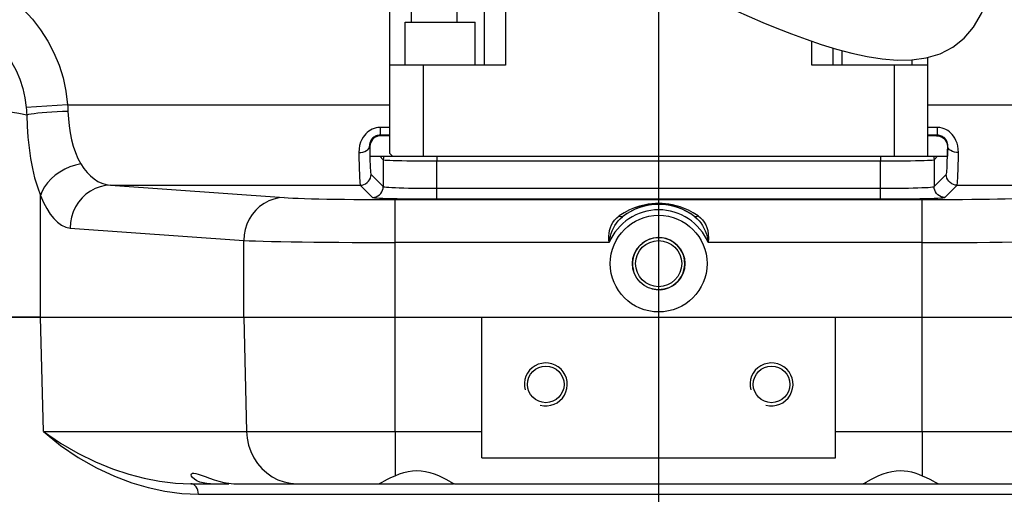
# Model space of a CAD drawing. Header units: millimetres. Extents: x 0 to 770, y -15 to 420.
# Tile 73 of 116: x 373 to 389, y 275 to 282. Entities that reach past the tile are written whole.
import ezdxf

# ---------------------------------------------------------------- set-up
doc = ezdxf.new("R2010")
doc.units = ezdxf.units.MM
doc.header["$LTSCALE"] = 32.67
doc.linetypes.add('CENTER', pattern=[0.6, 0.375, -0.075, 0.075, -0.075])
doc.linetypes.add('PHANTOM', pattern=[0.8, 0.45, -0.05, 0.1, -0.05, 0.1, -0.05])
doc.layers.get('0').update_dxf_attribs({"linetype": 'CONTINUOUS'})
for name, color, linetype in [('ASSY', 7, 'CONTINUOUS'), ('AXIS', 7, 'CONTINUOUS'), ('CHAMFER', 7, 'CONTINUOUS'), ('CRV2', 7, 'CONTINUOUS'), ('DRAFT', 7, 'CONTINUOUS'), ('DRIV_DIM', 7, 'CONTINUOUS'), ('HOLE', 7, 'CONTINUOUS'), ('ROUND', 7, 'CONTINUOUS')]:
    doc.layers.add(name, color=color, linetype=linetype)
doc.styles.get("Standard").update_dxf_attribs({"font": 'txt', "width": 0.8})
doc.dimstyles.new('DIMSTYLE_10', dxfattribs={"dimtxt": 3.8, "dimasz": 1.8, "dimexe": 2, "dimexo": 1.5, "dimgap": 0.95, "dimtad": 1, "dimdec": 3, "dimlfac": 12, "dimdsep": 46, "dimtxsty": 'STANDARD', "dimblk": 'OPEN', "dimblk1": 'OPEN', "dimblk2": 'OPEN', "dimcen": 0.09, "dimadec": 0, "dimazin": 0, "dimtp": 0.001, "dimtm": 0.001, "dimtfac": 1, "dimtdec": 3, "dimtofl": 0, "dimtmove": 0, "dimatfit": 3, "dimldrblk": 'OPEN', "dimfxl": 1, "dimtolj": 1, "dimarcsym": 0})

# ---------------------------------------------------------------- blocks, each defined once
blk = doc.blocks.new('_OPEN')
at = {"color": 0, "linetype": 'BYBLOCK'}
for p, q in [((0, 0), (-1, 0.342)), ((-1, -0.342), (0, 0)), ((-1, 0), (0, 0))]:
    blk.add_line(p, q, dxfattribs=at)
blk = doc.blocks.new('*D49')
at = {"layer": 'DRIV_DIM', "color": 2, "linetype": 'CONTINUOUS'}
for p, q in [((382.747, 291.599), (468.168, 291.599)), ((466.168, 291.599), (466.168, 274.932)), ((466.168, 258.266), (466.168, 274.932)), ((437.05, 258.266), (468.168, 258.266))]:
    blk.add_line(p, q, dxfattribs=at)
at = {"layer": 'DRIV_DIM', "color": 2, "linetype": 'CONTINUOUS', "xscale": 1.8, "yscale": 1.8, "zscale": 1.8}
for p, rotation in [((466.168, 291.599), 90), ((466.168, 258.266), 270)]:
    blk.add_blockref('_OPEN', p, dxfattribs=dict(at, rotation=rotation))

msp = doc.modelspace()

# ---------------------------------------------------------------- linework, layer by layer
at = {"color": 7, "linetype": 'CONTINUOUS'}
for p, q in [((379.740055, 281.349097), (379.227011, 281.349097)), ((379.740055, 281.349097), (379.740055, 279.932431)), ((387.560344, 281.349097), (387.0473, 281.349097)), ((387.0473, 281.349097), (387.0473, 279.932431)), ((387.560344, 281.349097), (387.560344, 279.932431)), ((379.227011, 280.250489), (379.083342, 280.250489)), ((387.704012, 280.250489), (387.560344, 280.250489)), ((378.916733, 280.083879), (378.916733, 279.932431)), ((387.870622, 280.083879), (387.870622, 279.932431)), ((378.916733, 279.932431), (387.870622, 279.932431)), ((373.808688, 277.432431), (373.232868, 277.432431)), ((379.306767, 277.432431), (380.652213, 277.432431)), ((380.652213, 275.250699), (380.652213, 277.432431)), ((386.135141, 277.432431), (387.480588, 277.432431)), ((386.135141, 275.250699), (386.135141, 277.432431)), ((380.652213, 275.250699), (386.135141, 275.250699))]:
    msp.add_line(p, q, dxfattribs=at)
at = {"color": 9, "linetype": 'CONTINUOUS'}
for p, q in [((379.073476, 280.260355), (379.083342, 280.250489)), ((387.704012, 280.250489), (387.713878, 280.260355)), ((378.911267, 280.089346), (378.916733, 280.083879)), ((387.870622, 280.083879), (387.876088, 280.089346)), ((379.068181, 279.932431), (379.122427, 279.878185)), ((379.955475, 279.932431), (379.955475, 279.861185)), ((386.83188, 279.932431), (386.83188, 279.861185)), ((387.664928, 279.878185), (387.719173, 279.932431)), ((379.306767, 275.660617), (380.652213, 275.660617)), ((386.135141, 275.660617), (387.480588, 275.660617))]:
    msp.add_line(p, q, dxfattribs=at)
at = {"color": 7, "linetype": 'CONTINUOUS'}
for points in [[(382.758439, 283.075974), (382.92178, 282.994281), (383.089032, 282.91089), (383.260348, 282.825847), (383.435888, 282.739232), (383.615808, 282.651155), (383.800251, 282.561756), (383.989366, 282.471196), (384.183288, 282.37967), (384.382131, 282.28747), (384.585994, 282.194997), (384.794931, 282.102733), (385.008966, 282.011237), (385.228095, 281.921189), (385.452197, 281.833502), (385.680995, 281.749294), (385.913985, 281.669951), (386.150071, 281.597289), (386.387528, 281.533638), (386.624518, 281.48166), (386.859183, 281.444445)], [(386.859183, 281.444445), (387.090458, 281.425249), (387.318603, 281.428304), (387.542025, 281.459134), (387.757151, 281.524458), (387.954768, 281.626981), (388.129182, 281.765834), (388.277129, 281.938451), (388.400842, 282.147941), (388.47051, 282.310758)], [(379.083342, 280.250489), (379.0544, 280.247957), (379.026343, 280.24044), (379.000024, 280.228168), (378.976238, 280.211514), (378.955707, 280.190983), (378.939053, 280.167198), (378.926781, 280.140878), (378.919264, 280.112822), (378.916733, 280.083879)], [(387.704012, 280.250489), (387.732955, 280.247957), (387.761012, 280.24044), (387.787331, 280.228168), (387.811117, 280.211514), (387.831647, 280.190983), (387.848301, 280.167198), (387.860574, 280.140878), (387.86809, 280.112822), (387.870622, 280.083879)]]:
    msp.add_lwpolyline(points, dxfattribs=at)
at = {"color": 9, "linetype": 'CONTINUOUS'}
for points in [[(379.131542, 279.932431), (379.124731, 279.905685), (379.122427, 279.878185)], [(387.655812, 279.932431), (387.662624, 279.905685), (387.664928, 279.878185)]]:
    msp.add_lwpolyline(points, dxfattribs=at)
at = {"color": 2, "linetype": 'CONTINUOUS'}
for centre, radius in [((383.393677, 278.265764), 0.405333), ((381.643677, 276.390764), 0.333333), ((385.143677, 276.390764), 0.333333)]:
    msp.add_arc(centre, radius, 255, 195, dxfattribs=at)
at = {"layer": 'ASSY', "color": 7, "linetype": 'CONTINUOUS'}
for p, q in [((379.463791, 282.015764), (380.547124, 282.015764)), ((379.463791, 281.349097), (379.463791, 282.015764)), ((380.547124, 281.349097), (380.547124, 282.015764)), ((386.240231, 281.349097), (386.240231, 281.573121)), ((387.323564, 281.349097), (387.323564, 281.428989))]:
    msp.add_line(p, q, dxfattribs=at)
at = {"layer": 'AXIS', "color": 7, "linetype": 'CENTER'}
msp.add_line((383.393677, 302.797971), (383.393677, 245.39248), dxfattribs=at)
at = {"layer": 'AXIS', "color": 9, "linetype": 'CONTINUOUS'}
for p, q in [((379.306767, 275.660617), (379.306767, 274.974094)), ((387.480588, 275.660617), (387.480588, 274.974094))]:
    msp.add_line(p, q, dxfattribs=at)
at = {"layer": 'AXIS', "color": 7, "linetype": 'CONTINUOUS'}
for p, q in [((376.446659, 274.849097), (376.727011, 274.849097)), ((376.843581, 274.849097), (380.214367, 274.849097)), ((380.225822, 274.849097), (386.561533, 274.849097)), ((386.561871, 274.849097), (389.943774, 274.849097))]:
    msp.add_line(p, q, dxfattribs=at)
for points in [[(376.143677, 274.98789), (376.148531, 275.002479), (376.162492, 275.010863), (376.184626, 275.012727), (376.21495, 275.008176), (376.253701, 274.997389), (376.301819, 274.980676), (376.36009, 274.958831), (376.427498, 274.933894), (376.500312, 274.909136), (376.575852, 274.887034), (376.652428, 274.869188), (376.727011, 274.856863)], [(376.446659, 274.849097), (376.386363, 274.852017), (376.329373, 274.86082), (376.277168, 274.875312), (376.231504, 274.894778), (376.193706, 274.918173), (376.165711, 274.94345), (376.149048, 274.967575), (376.143677, 274.98789)], [(379.306767, 274.974094), (379.373603, 275.001099), (379.441627, 275.023384), (379.509675, 275.039778), (379.577567, 275.04974), (379.643677, 275.052981)], [(379.643677, 275.052981), (379.709617, 275.049756), (379.777163, 275.039879), (379.844903, 275.023619), (379.912591, 275.001525), (379.979171, 274.974715), (380.041707, 274.945576), (380.095501, 274.917974), (380.139936, 274.893838), (380.174873, 274.874411), (380.200484, 274.860384), (380.21739, 274.8519), (380.225822, 274.849097)], [(386.561533, 274.849097), (386.569962, 274.851899), (386.586842, 274.860369), (386.612441, 274.874389), (386.647382, 274.893817), (386.691836, 274.917965), (386.745672, 274.945588), (386.808228, 274.974734), (386.8748, 275.001539), (386.94251, 275.023635), (387.010334, 275.039906), (387.077923, 275.049774), (387.143677, 275.052981)], [(387.143677, 275.052981), (387.198737, 275.050731), (387.255085, 275.043823), (387.311793, 275.032333), (387.368445, 275.016567), (387.425011, 274.996886), (387.480588, 274.974094)], [(376.727011, 274.856863), (376.766584, 274.852559), (376.805533, 274.849962), (376.843581, 274.849097)], [(379.060635, 274.849097), (379.067218, 274.85197), (379.082917, 274.860567), (379.107992, 274.87459), (379.143066, 274.893819), (379.188244, 274.917601), (379.24311, 274.944852), (379.306767, 274.974094)], [(387.480588, 274.974094), (387.544227, 274.944861), (387.59907, 274.917622), (387.644239, 274.893845), (387.679314, 274.874617), (387.704412, 274.860582), (387.720135, 274.851971), (387.72672, 274.849097)]]:
    msp.add_lwpolyline(points, dxfattribs=at)
for centre, radius in [((383.393677, 278.265764), 0.406505), ((383.393677, 278.265764), 0.358125), ((381.643677, 276.390764), 0.283333), ((385.143677, 276.390764), 0.283333)]:
    msp.add_circle(centre, radius, dxfattribs=at)
at = {"layer": 'CHAMFER', "color": 7, "linetype": 'CONTINUOUS'}
for q in [(379.227011, 281.349097), (379.268677, 279.932431)]:
    msp.add_line((379.227011, 279.974097), q, dxfattribs=at)
at = {"layer": 'CRV2', "color": 4, "linetype": 'PHANTOM'}
for centre, radius, start, end in [((366.727011, 291.599097), 88.536908, 10, 260), ((366.727011, 291.599097), 78.536908, 10, 260), ((403.657301, 298.110904), 41.036908, 286.037511, 135.6694468), ((403.657301, 298.110904), 51.036908, 246.6068207, 10)]:
    msp.add_arc(centre, radius, start, end, dxfattribs=at)
at = {"layer": 'DRAFT', "color": 7, "linetype": 'CONTINUOUS'}
for p, q in [((373.808688, 277.432431), (379.306767, 277.432431)), ((387.480588, 277.432431), (392.978667, 277.432431))]:
    msp.add_line(p, q, dxfattribs=at)
at = {"layer": 'HOLE', "color": 7, "linetype": 'CONTINUOUS'}
msp.add_circle((383.393677, 278.265764), 0.75, dxfattribs=at)
at = {"layer": 'ROUND', "color": 7, "linetype": 'CONTINUOUS'}
for p, q in [((379.227011, 281.349097), (379.227011, 284.29787)), ((380.685344, 284.090096), (380.685344, 281.349097)), ((386.102011, 281.349097), (386.102011, 281.612081)), ((387.560344, 281.464696), (387.560344, 281.349097)), ((381.018677, 281.349097), (379.740055, 281.349097)), ((387.0473, 281.349097), (385.768677, 281.349097)), ((373.067034, 277.432431), (392.978667, 277.432431)), ((376.13859, 274.849097), (376.446659, 274.849097))]:
    msp.add_line(p, q, dxfattribs=at)
at = {"layer": 'ROUND', "color": 9, "linetype": 'CONTINUOUS'}
for p, q in [((379.560344, 282.015764), (379.560344, 284.233761)), ((380.268677, 282.015764), (380.268677, 284.177088)), ((381.018677, 283.934914), (381.018677, 281.349097)), ((385.768677, 281.349097), (385.768677, 281.719434)), ((374.226423, 280.73346), (373.587042, 280.687506)), ((374.226423, 280.73346), (379.227011, 280.73346)), ((387.560344, 280.73346), (393.195236, 280.73346)), ((379.227011, 280.379811), (379.073476, 280.379811)), ((379.073476, 280.379811), (379.073476, 280.260355)), ((387.713878, 280.379811), (387.560344, 280.379811)), ((387.713878, 280.379811), (387.713878, 280.260355)), ((379.227011, 280.260355), (379.073476, 280.260355)), ((387.713878, 280.260355), (387.560344, 280.260355)), ((379.122427, 279.878185), (379.122427, 279.461404)), ((387.664928, 279.878185), (387.664928, 279.461404)), ((379.955475, 279.861185), (386.83188, 279.861185)), ((379.955475, 279.269294), (379.955475, 279.861185)), ((386.83188, 279.269294), (386.83188, 279.861185)), ((378.933333, 279.650498), (379.122427, 279.461404)), ((387.664928, 279.461404), (387.854022, 279.650498)), ((374.892725, 279.483889), (378.766724, 279.483889)), ((374.892725, 279.483889), (377.585381, 279.291483)), ((378.766724, 279.483889), (378.955817, 279.294795)), ((379.955475, 279.435904), (386.83188, 279.435904)), ((387.831537, 279.294795), (388.020631, 279.483889)), ((388.020631, 279.483889), (391.894629, 279.483889)), ((373.808688, 277.432431), (373.808688, 279.32521)), ((379.306767, 279.259994), (387.480588, 279.259994)), ((379.306767, 275.660617), (379.306767, 279.259994)), ((379.955475, 279.269294), (386.83188, 279.269294)), ((387.480588, 275.660617), (387.480588, 279.259994)), ((374.266767, 278.81745), (376.959423, 278.625045)), ((376.959423, 277.432431), (376.959423, 278.625045)), ((382.625178, 278.593556), (379.306767, 278.593556)), ((387.480588, 278.593556), (384.162176, 278.593556)), ((373.852251, 275.660617), (373.808688, 277.432431)), ((376.959423, 277.432431), (377.002986, 275.660617)), ((373.852251, 275.660617), (379.306767, 275.660617)), ((387.480588, 275.660617), (392.935104, 275.660617)), ((376.256493, 274.686794), (390.530862, 274.686794))]:
    msp.add_line(p, q, dxfattribs=at)
for points in [[(372.439915, 282.850788), (372.648713, 282.78477), (372.846482, 282.702525), (373.036211, 282.603506), (373.216163, 282.488687), (373.384856, 282.359143), (373.540951, 282.216071), (373.683213, 282.060823), (373.810505, 281.894944), (373.921965, 281.719967), (374.017069, 281.537122), (374.095173, 281.348097), (374.157204, 281.149485), (374.201492, 280.943016), (374.226423, 280.73346)], [(372.267428, 282.207059), (372.419958, 282.15938), (372.564664, 282.100095), (372.703726, 282.028807), (372.835869, 281.946215), (372.959997, 281.853094), (373.075113, 281.750305), (373.180282, 281.638824), (373.27464, 281.519764), (373.357515, 281.394229), (373.428484, 281.263109), (373.487029, 281.127618), (373.533816, 280.985324), (373.56757, 280.837479), (373.587042, 280.687506)], [(373.587042, 280.687506), (373.589916, 280.64909), (373.592319, 280.610455), (373.594253, 280.571615)], [(374.234216, 280.627909), (374.148623, 280.625341), (374.064447, 280.621883), (373.983084, 280.617592), (373.905879, 280.61254), (373.834113, 280.60681), (373.768974, 280.600497), (373.71154, 280.593706), (373.662762, 280.586549), (373.62345, 280.579144), (373.594253, 280.571615)], [(374.226423, 280.73346), (374.229855, 280.698452), (374.232453, 280.663264), (374.234216, 280.627909)], [(374.234216, 280.627909), (374.240828, 280.51538), (374.252162, 280.404462), (374.268448, 280.295578), (374.289889, 280.189926), (374.316766, 280.088381), (374.349491, 279.991583), (374.388691, 279.899979), (374.434646, 279.815036)], [(373.594253, 280.571615), (373.473079, 280.595077), (373.372967, 280.611825), (373.294067, 280.621839)], [(373.594253, 280.571615), (373.601327, 280.399071), (373.613453, 280.228997), (373.630877, 280.062041), (373.653817, 279.900041), (373.682571, 279.744338), (373.717582, 279.595915), (373.759522, 279.455455), (373.808688, 279.32521)], [(379.073476, 280.379811), (379.041478, 280.378021), (379.010639, 280.372852), (378.980791, 280.36449), (378.952044, 280.353085), (378.92453, 280.338774), (378.898757, 280.321954), (378.875033, 280.303063), (378.852816, 280.28181), (378.831172, 280.256954), (378.809779, 280.227031), (378.78936, 280.191213), (378.771278, 280.149512), (378.756864, 280.102024), (378.747468, 280.048743), (378.744657, 279.990251)], [(388.042698, 279.990251), (388.040402, 280.043985), (388.032497, 280.093303), (388.0201, 280.138108), (388.004254, 280.178168), (387.986118, 280.213105), (387.966821, 280.242856), (387.946709, 280.268408), (387.925241, 280.291172), (387.9016, 280.312043), (387.875634, 280.330858), (387.84786, 280.346993), (387.818581, 280.360139), (387.787744, 280.370158), (387.753591, 280.377049), (387.713878, 280.379811)], [(379.073476, 280.260355), (379.057473, 280.259583), (379.042062, 280.257335), (379.027159, 280.253691), (379.012819, 280.248714), (378.99911, 280.242465), (378.986285, 280.235115), (378.974497, 280.226855), (378.963478, 280.217556), (378.952768, 280.206673), (378.942218, 280.193559), (378.9322, 280.177847), (378.923404, 280.159532), (378.916506, 280.138645), (378.912194, 280.11517), (378.911267, 280.089346)], [(387.876088, 280.089346), (387.875381, 280.113072), (387.871792, 280.134806), (387.865891, 280.154519), (387.85821, 280.17212), (387.849335, 280.187452), (387.839838, 280.200496), (387.829903, 280.211689), (387.819268, 280.221653), (387.807533, 280.230782), (387.794621, 280.239007), (387.78079, 280.246055), (387.766192, 280.251793), (387.750801, 280.256162), (387.733738, 280.259161), (387.713878, 280.260355)], [(378.744657, 279.990251), (378.776738, 279.992506), (378.807619, 279.998384), (378.836144, 280.007665), (378.861247, 280.020001), (378.881989, 280.034932), (378.897592, 280.051898), (378.907475, 280.070265), (378.911267, 280.089346)], [(378.911267, 280.089346), (378.91309, 280.004509), (378.915082, 279.928784), (378.917265, 279.860841), (378.919612, 279.801526), (378.922101, 279.751379), (378.924707, 279.710909), (378.927471, 279.679894), (378.930367, 279.659426), (378.933333, 279.650498)], [(387.854022, 279.650498), (387.856898, 279.658977), (387.859669, 279.677964), (387.862378, 279.707363), (387.864997, 279.746867), (387.867501, 279.796107), (387.869861, 279.854463), (387.872101, 279.922925), (387.874196, 280.001628), (387.876088, 280.089346)], [(388.042698, 279.990251), (388.010617, 279.992506), (387.979736, 279.998384), (387.951211, 280.007665), (387.926108, 280.020001), (387.905366, 280.034932), (387.889763, 280.051898), (387.87988, 280.070265), (387.876088, 280.089346)], [(378.744657, 279.990251), (378.746481, 279.892363), (378.748473, 279.804988), (378.750655, 279.726592), (378.753002, 279.658151), (378.755491, 279.60029), (378.758098, 279.553594), (378.760862, 279.517807), (378.763757, 279.49419), (378.766724, 279.483889)], [(379.122427, 279.878185), (379.130909, 279.876116), (379.150978, 279.87409), (379.182366, 279.872126), (379.224625, 279.870255), (379.277164, 279.868501), (379.33924, 279.86689), (379.40998, 279.865445), (379.488388, 279.864185), (379.573363, 279.863128), (379.6637, 279.86229), (379.758419, 279.86168), (379.856186, 279.861309), (379.955475, 279.861185)], [(386.83188, 279.861185), (386.930788, 279.861308), (387.028015, 279.861675), (387.122507, 279.862281), (387.21291, 279.863117), (387.29796, 279.864171), (387.376458, 279.865428), (387.4473, 279.866872), (387.509489, 279.868481), (387.562149, 279.870233), (387.604536, 279.872103), (387.636133, 279.874071), (387.656391, 279.876109), (387.664928, 279.878185)], [(388.020631, 279.483889), (388.023507, 279.493672), (388.026278, 279.51558), (388.028987, 279.549502), (388.031606, 279.595084), (388.034111, 279.651899), (388.03647, 279.719232), (388.03871, 279.798228), (388.040805, 279.889039), (388.042698, 279.990251)], [(374.434646, 279.815036), (374.348948, 279.795023), (374.264776, 279.766648), (374.183628, 279.730414), (374.106948, 279.686966), (374.036102, 279.637079), (373.97235, 279.581641), (373.916828, 279.521637), (373.870524, 279.458137), (373.834262, 279.39227), (373.808688, 279.32521)], [(374.434646, 279.815036), (374.482376, 279.743341), (374.531948, 279.681235), (374.58476, 279.62658), (374.640309, 279.580099), (374.697964, 279.542405), (374.759656, 279.512866), (374.825113, 279.492865), (374.892725, 279.483889)], [(378.766724, 279.483889), (378.795643, 279.486437), (378.823684, 279.493967), (378.849995, 279.506248), (378.873779, 279.522909), (378.894313, 279.543442), (378.910974, 279.567226), (378.923255, 279.593538), (378.930784, 279.621579), (378.933333, 279.650498)], [(388.020631, 279.483889), (387.991712, 279.486437), (387.963671, 279.493967), (387.937359, 279.506248), (387.913575, 279.522909), (387.893042, 279.543442), (387.876381, 279.567226), (387.8641, 279.593538), (387.85657, 279.621579), (387.854022, 279.650498)], [(374.892725, 279.483889), (374.811484, 279.477473), (374.731617, 279.459893), (374.654475, 279.431447), (374.581362, 279.392615), (374.513517, 279.344054), (374.452086, 279.286585), (374.398108, 279.221181), (374.352497, 279.148949), (374.316023, 279.071108), (374.289304, 278.988978), (374.272793, 278.903945), (374.266767, 278.81745)], [(378.955817, 279.294795), (378.984736, 279.297343), (379.012777, 279.304873), (379.039089, 279.317154), (379.062873, 279.333815), (379.083407, 279.354349), (379.100068, 279.378132), (379.112349, 279.404444), (379.119878, 279.432485), (379.122427, 279.461404)], [(379.122427, 279.461404), (379.129946, 279.458514), (379.147341, 279.455699), (379.174542, 279.452951), (379.211103, 279.450317), (379.256541, 279.44783), (379.310383, 279.445513), (379.37201, 279.443393), (379.440597, 279.4415), (379.515331, 279.439854), (379.595502, 279.438473), (379.680025, 279.437376), (379.769163, 279.436567), (379.861701, 279.43607), (379.955475, 279.435904)], [(386.83188, 279.435904), (386.923972, 279.436064), (387.013957, 279.436536), (387.102071, 279.437318), (387.186779, 279.438397), (387.267095, 279.439759), (387.342221, 279.441389), (387.411271, 279.443269), (387.473318, 279.445373), (387.527649, 279.447678), (387.573716, 279.45016), (387.610858, 279.452787), (387.638946, 279.455567), (387.657177, 279.458462), (387.664928, 279.461404)], [(387.831537, 279.294795), (387.802618, 279.297343), (387.774577, 279.304873), (387.748265, 279.317154), (387.724482, 279.333815), (387.703948, 279.354349), (387.687287, 279.378132), (387.675006, 279.404444), (387.667477, 279.432485), (387.664928, 279.461404)], [(373.808688, 279.32521), (373.856417, 279.215277), (373.905989, 279.120048), (373.958801, 279.036243), (374.014351, 278.964973), (374.072006, 278.907176), (374.133697, 278.861883), (374.199155, 278.831214), (374.266767, 278.81745)], [(377.585381, 279.291483), (377.50414, 279.285068), (377.424272, 279.267488), (377.34713, 279.239042), (377.274018, 279.200209), (377.206173, 279.151648), (377.144742, 279.09418), (377.090764, 279.028776), (377.045152, 278.956543), (377.008679, 278.878703), (376.98196, 278.796572), (376.965448, 278.71154), (376.959423, 278.625045)], [(377.585381, 279.291483), (377.647817, 279.287567), (377.721054, 279.283908), (377.806096, 279.280425), (377.902252, 279.277146), (378.008819, 279.274097), (378.125008, 279.271299), (378.249954, 279.268773), (378.382735, 279.266538), (378.522348, 279.264611), (378.667843, 279.263004), (378.817772, 279.261734), (378.97514, 279.260786), (379.139243, 279.260195), (379.306767, 279.259994)], [(378.955817, 279.294795), (378.964841, 279.291905), (378.985714, 279.289089), (379.018356, 279.286341), (379.062229, 279.283708), (379.116755, 279.28122), (379.181365, 279.278903), (379.255317, 279.276784), (379.337621, 279.27489), (379.427302, 279.273245), (379.523507, 279.271863), (379.624935, 279.270766), (379.731901, 279.269957), (379.842947, 279.269461), (379.955475, 279.269294)], [(386.83188, 279.269294), (386.94239, 279.269455), (387.050373, 279.269927), (387.156109, 279.270709), (387.257759, 279.271788), (387.354138, 279.273149), (387.44429, 279.274779), (387.527149, 279.276659), (387.601606, 279.278764), (387.666802, 279.281068), (387.722083, 279.283551), (387.766654, 279.286178), (387.80036, 279.288957), (387.822236, 279.291852), (387.831537, 279.294795)], [(387.480588, 279.259994), (387.642462, 279.260182), (387.798842, 279.260723), (387.952974, 279.261615), (388.103589, 279.262851), (388.24959, 279.264422), (388.389894, 279.266315), (388.523459, 279.268518), (388.649299, 279.271014), (388.766464, 279.273783), (388.874149, 279.276808), (388.971313, 279.280057), (389.059443, 279.283601), (389.137117, 279.287433), (389.201974, 279.291483)], [(383.394439, 279.199329), (383.344478, 279.198197), (383.290093, 279.194309), (383.230801, 279.18689), (383.166389, 279.175002), (383.096591, 279.157468), (383.020864, 279.132674), (382.94013, 279.09906), (382.858496, 279.056593), (382.781985, 279.00774)], [(383.394376, 279.191745), (383.348544, 279.190572), (383.298653, 279.18654), (383.244262, 279.178846), (383.185181, 279.166522), (383.121171, 279.148358), (383.051735, 279.122688), (382.977731, 279.08791), (382.902928, 279.044006), (382.832838, 278.993526)], [(383.954517, 278.993526), (383.886075, 279.042929), (383.820107, 279.082315), (383.757621, 279.113182), (383.69856, 279.137187), (383.642571, 279.155655), (383.589792, 279.169452), (383.539966, 279.179383), (383.490809, 279.186306), (383.441318, 279.190438), (383.394376, 279.191745)], [(384.005356, 279.007728), (383.930659, 279.05555), (383.858671, 279.093646), (383.790498, 279.123485), (383.726074, 279.146678), (383.665013, 279.164512), (383.607466, 279.177827), (383.553141, 279.187408), (383.499552, 279.194084), (383.445608, 279.198068), (383.394439, 279.199329)], [(382.633727, 278.779603), (382.646208, 278.824992), (382.663007, 278.86699), (382.684486, 278.906219), (382.71111, 278.942824), (382.743441, 278.976752), (382.781985, 279.00774)], [(382.672559, 278.775416), (382.691635, 278.818142), (382.713107, 278.85757), (382.737439, 278.894529), (382.765126, 278.929415), (382.79674, 278.96242), (382.832837, 278.993526)], [(382.832838, 278.993526), (382.825533, 278.990639), (382.816376, 278.990681), (382.805757, 278.99365), (382.794127, 278.999419), (382.781989, 279.007738)], [(384.005368, 279.007736), (383.993205, 278.999404), (383.981582, 278.993642), (383.97097, 278.990679), (383.961818, 278.990639), (383.954517, 278.993526)], [(383.954517, 278.993526), (383.989292, 278.963672), (384.020122, 278.931817), (384.047942, 278.897242), (384.073073, 278.859522), (384.095401, 278.818787), (384.114795, 278.775417)], [(384.005356, 279.007728), (384.042532, 278.978015), (384.074153, 278.945313), (384.10104, 278.909081), (384.123361, 278.869071), (384.140916, 278.825678), (384.153628, 278.779605)], [(382.625178, 278.593556), (382.622039, 278.643044), (382.622371, 278.690184), (382.626186, 278.735517), (382.633727, 278.779603)], [(382.625178, 278.593556), (382.633762, 278.643404), (382.644462, 278.689761), (382.657309, 278.733493), (382.672559, 278.775416)], [(384.114795, 278.775417), (384.134107, 278.720692), (384.15002, 278.660277), (384.162176, 278.593556)], [(384.153628, 278.779605), (384.162679, 278.72217), (384.165592, 278.660083), (384.162176, 278.593556)], [(376.959423, 278.625045), (377.044563, 278.621129), (377.144431, 278.617469), (377.260397, 278.613986), (377.391519, 278.610708), (377.536839, 278.607659), (377.695277, 278.604861), (377.865658, 278.602335), (378.046723, 278.6001), (378.237105, 278.598172), (378.435507, 278.596566), (378.639956, 278.595295), (378.854549, 278.594348), (379.078325, 278.593757), (379.306767, 278.593556)], [(387.480588, 278.593556), (387.701325, 278.593744), (387.91457, 278.594285), (388.124751, 278.595177), (388.330135, 278.596413), (388.529227, 278.597984), (388.720551, 278.599877), (388.902685, 278.60208), (389.074285, 278.604575), (389.234056, 278.607345), (389.380898, 278.610369), (389.513394, 278.613619), (389.633572, 278.617163), (389.739492, 278.620994), (389.827932, 278.625045)], [(373.852251, 275.660617), (374.116367, 275.480497), (374.387385, 275.32342), (374.659962, 275.189987), (374.924397, 275.082059), (375.178135, 274.997511), (375.416633, 274.934802), (375.655888, 274.88847), (375.902412, 274.858867), (376.13859, 274.849097)], [(373.852251, 275.660617), (374.116726, 275.444473), (374.393872, 275.255981), (374.676843, 275.095861), (374.954483, 274.966347), (375.223228, 274.86489), (375.477589, 274.78964), (375.734235, 274.734041), (376.000043, 274.698517), (376.256493, 274.686794)], [(377.002986, 275.660617), (377.012086, 275.553865), (377.033977, 275.44924), (377.068297, 275.348473), (377.114477, 275.253232), (377.171755, 275.165093), (377.239181, 275.085512), (377.315641, 275.015809), (377.39987, 274.957134), (377.490474, 274.91046), (377.585953, 274.876559), (377.684729, 274.855991), (377.785166, 274.849097)], [(376.256493, 274.686794), (376.253723, 274.718681), (376.246697, 274.749222), (376.235676, 274.777281), (376.221068, 274.801814), (376.203417, 274.821911), (376.183379, 274.836825), (376.161698, 274.846), (376.139181, 274.849097)]]:
    msp.add_lwpolyline(points, dxfattribs=at)
for radius, start, end in [(0.835487, 23.0999655, 156.9000345), (0.918792, 52.3808415, 127.6191585)]:
    msp.add_arc((383.393677, 278.265764), radius, start, end, dxfattribs=at)

# ---------------------------------------------------------------- dimensions: what is measured, and where the dimension line sits
at = {"layer": 'DRIV_DIM', "color": 2, "linetype": 'CONTINUOUS'}
dim = msp.add_linear_dim(base=(466.167637, 291.599097), p1=(435.549789, 258.265764), p2=(381.246686, 291.599097), angle=90, dimstyle='DIMSTYLE_10', dxfattribs=at)
dim.commit()
dim.dimension.update_dxf_attribs({"geometry": '*D49', "text_midpoint": (466.167637, 270.372431), "dimtype": 160})

doc.saveas('drawing.dxf')
